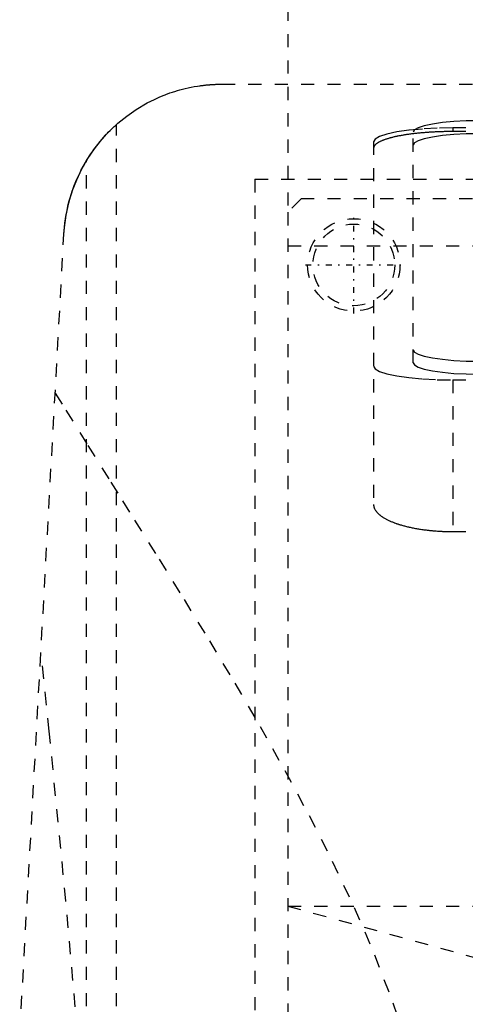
# Model space of a CAD drawing. Extents: x -125 to 125, y -123 to 447.
# Tile 6 of 10: x -65 to -32, y 249 to 323. Entities that reach past the tile are written whole.
import ezdxf

# ---------------------------------------------------------------- set-up
doc = ezdxf.new("R2010")
doc.units = 0
doc.linetypes.add('CENTER', pattern=[1.5, 0.45, -0.5, 0.05, -0.5])
doc.linetypes.add('DASHED', pattern=[2, 1, -1])
doc.layers.add('AM_3', color=7, linetype='DASHED')
doc.layers.add('AM_7', color=7, linetype='CENTER')

msp = doc.modelspace()

# ---------------------------------------------------------------- linework, layer by layer
at = {"layer": 'AM_3', "color": 6, "linetype": 'DASHED'}
for p, q in [((-45, 356.3), (-45, 308.8)), ((-50, 318.5), (50, 318.5)), ((-58, 116.6), (-58, 315.444)), ((32.5, 315.182), (-32.5, 315.182)), ((-32.5, 315.182), (-32.5, 314.91)), ((-35.5, 297.383), (-35.5, 314.865)), ((32.5, 314.91), (-32.5, 314.91)), ((-38.5, 314.14), (-38.5, 286.634)), ((-60.267, 116.6), (-60.267, 312.713)), ((-47.497, 311.3), (47.497, 311.3)), ((-47.497, 311.3), (-47.497, 218.3)), ((-44, 309.8), (-45, 308.8)), ((43, 309.8), (-44, 309.8)), ((-45, 308.8), (-45, 221.8)), ((-72.484, 116.6), (-61.982, 307.16)), ((-45, 306.25), (45, 306.25)), ((-45, 306.25), (0, 306.25)), ((-32.5, 296.081), (32.5, 296.081)), ((-32.5, 296.081), (-32.5, 284.586)), ((-32.5, 284.586), (32.5, 284.586)), ((-45, 256.2), (-22.5, 250)), ((-45, 256.2), (45, 256.2))]:
    msp.add_line(p, q, dxfattribs=at)
for points in [[(-30.5, 315.733), (-31.475, 315.716), (-32.413, 315.667), (-33.278, 315.587), (-34.036, 315.479), (-34.657, 315.347), (-35.119, 315.197), (-35.404, 315.034), (-35.5, 314.865)], [(-32.5, 315.182), (-33.671, 315.162), (-34.796, 315.103), (-35.833, 315.007), (-36.743, 314.877), (-37.489, 314.719), (-38.043, 314.539), (-38.385, 314.344), (-38.5, 314.14)], [(-30.5, 314.748), (-31.475, 314.732), (-32.413, 314.682), (-33.278, 314.602), (-34.036, 314.494), (-34.657, 314.362), (-35.119, 314.212), (-35.404, 314.049), (-35.5, 313.88)], [(-35.5, 298.368), (-35.404, 298.199), (-35.119, 298.036), (-34.657, 297.886), (-34.036, 297.754), (-33.278, 297.646), (-32.413, 297.566), (-31.475, 297.517), (-30.5, 297.5)], [(-38.5, 297.123), (-38.385, 296.92), (-38.043, 296.724), (-37.489, 296.544), (-36.743, 296.386), (-35.833, 296.257), (-34.796, 296.16), (-33.671, 296.101), (-32.5, 296.081)], [(-35.5, 297.383), (-35.404, 297.214), (-35.119, 297.051), (-34.657, 296.901), (-34.036, 296.769), (-33.278, 296.662), (-32.413, 296.581), (-31.475, 296.532), (-30.5, 296.515)]]:
    msp.add_lwpolyline(points, dxfattribs=at)
for points in [[(-61.982, 307.16, 0), (-61.946, 307.638, 0), (-61.818, 308.58, 0), (-61.618, 309.502, 0), (-61.493, 309.953, 0), (-61.35, 310.396, 0), (-61.016, 311.258, 0), (-60.622, 312.083, 0), (-60.172, 312.867, 0), (-59.669, 313.607, 0), (-59.119, 314.3, 0), (-58.827, 314.629, 0), (-58.525, 314.945, 0), (-57.89, 315.541, 0), (-57.217, 316.087, 0), (-56.494, 316.591, 0), (-55.663, 317.08, 0), (-55.127, 317.35, 0), (-54.967, 317.424, 0), (-54.804, 317.497, 0), (-54.721, 317.532, 0), (-54.638, 317.568, 0), (-54.469, 317.637, 0), (-54.296, 317.705, 0), (-54.209, 317.738, 0), (-54.121, 317.77, 0), (-53.942, 317.834, 0), (-53.759, 317.896, 0), (-53.666, 317.926, 0), (-53.573, 317.956, 0), (-53.383, 318.013, 0), (-53.189, 318.069, 0), (-52.99, 318.122, 0), (-52.786, 318.172, 0), (-52.573, 318.221, 0), (-52.462, 318.245, 0), (-52.346, 318.268, 0), (-52.106, 318.314, 0), (-51.854, 318.356, 0), (-51.701, 318.379, 0), (-51.657, 318.385, 0), (-51.613, 318.391, 0), (-51.59, 318.394, 0), (-51.568, 318.397, 0), (-51.523, 318.403, 0), (-51.478, 318.409, 0), (-51.432, 318.414, 0), (-51.386, 318.42, 0), (-51.34, 318.425, 0), (-51.317, 318.428, 0), (-51.293, 318.43, 0), (-51.247, 318.435, 0), (-51.2, 318.44, 0), (-51.153, 318.444, 0), (-51.106, 318.449, 0), (-51.058, 318.453, 0), (-51.034, 318.455, 0), (-51.01, 318.457, 0), (-50.962, 318.461, 0), (-50.914, 318.465, 0), (-50.89, 318.467, 0), (-50.866, 318.469, 0), (-50.817, 318.472, 0), (-50.769, 318.475, 0), (-50.744, 318.477, 0), (-50.72, 318.478, 0), (-50.671, 318.481, 0), (-50.622, 318.484, 0), (-50.572, 318.486, 0), (-50.523, 318.489, 0), (-50.473, 318.491, 0), (-50.449, 318.492, 0), (-50.424, 318.493, 0), (-50.374, 318.494, 0), (-50.324, 318.496, 0), (-50.275, 318.497, 0), (-50.225, 318.498, 0), (-50.175, 318.499, 0), (-50.15, 318.499, 0), (-50.125, 318.499, 0), (-50.075, 318.5, 0), (-50.025, 318.5, 0), (-50, 318.5, 0)], [(-60.267, 312.713, 0), (-60.178, 312.857, 0), (-59.993, 313.143, 0), (-59.802, 313.422, 0), (-59.706, 313.557, 0), (-59.609, 313.688, 0), (-59.419, 313.935, 0), (-59.237, 314.16, 0), (-59.067, 314.36, 0), (-58.91, 314.538, 0), (-58.759, 314.702, 0), (-58.687, 314.779, 0), (-58.617, 314.852, 0), (-58.485, 314.986, 0), (-58.366, 315.103, 0), (-58.263, 315.202, 0), (-58.175, 315.284, 0), (-58.105, 315.349, 0), (-58.077, 315.375, 0), (-58.053, 315.397, 0), (-58.019, 315.427, 0), (-58.002, 315.442, 0), (-58, 315.444, 0)], [(-32.5, 314.91, 0), (-32.542, 314.91, 0), (-32.626, 314.909, 0), (-32.711, 314.909, 0), (-32.753, 314.909, 0), (-32.795, 314.908, 0), (-32.881, 314.907, 0), (-32.966, 314.906, 0), (-33.052, 314.904, 0), (-33.137, 314.903, 0), (-33.223, 314.901, 0), (-33.266, 314.9, 0), (-33.309, 314.898, 0), (-33.396, 314.896, 0), (-33.482, 314.893, 0), (-33.568, 314.89, 0), (-33.654, 314.887, 0), (-33.74, 314.883, 0), (-33.783, 314.881, 0), (-33.826, 314.879, 0), (-33.912, 314.875, 0), (-33.998, 314.87, 0), (-34.041, 314.868, 0), (-34.083, 314.866, 0), (-34.168, 314.861, 0), (-34.253, 314.855, 0), (-34.296, 314.853, 0), (-34.338, 314.85, 0), (-34.422, 314.844, 0), (-34.506, 314.838, 0), (-34.59, 314.832, 0), (-34.673, 314.825, 0), (-34.756, 314.818, 0), (-34.797, 314.815, 0), (-34.838, 314.811, 0), (-34.919, 314.804, 0), (-35.001, 314.796, 0), (-35.081, 314.789, 0), (-35.161, 314.781, 0), (-35.24, 314.772, 0), (-35.28, 314.768, 0), (-35.319, 314.764, 0), (-35.397, 314.755, 0), (-35.474, 314.746, 0), (-35.551, 314.737, 0), (-35.626, 314.727, 0), (-35.701, 314.717, 0), (-35.738, 314.713, 0), (-35.775, 314.708, 0), (-35.849, 314.697, 0), (-35.921, 314.687, 0), (-35.992, 314.677, 0), (-36.063, 314.666, 0), (-36.133, 314.655, 0), (-36.167, 314.65, 0), (-36.201, 314.644, 0), (-36.269, 314.633, 0), (-36.336, 314.621, 0), (-36.401, 314.61, 0), (-36.466, 314.598, 0), (-36.529, 314.586, 0), (-36.561, 314.58, 0), (-36.592, 314.574, 0), (-36.653, 314.562, 0), (-36.714, 314.55, 0), (-36.743, 314.544, 0), (-36.773, 314.537, 0), (-36.832, 314.525, 0), (-36.89, 314.512, 0), (-36.918, 314.505, 0), (-36.947, 314.499, 0), (-37.004, 314.485, 0), (-37.06, 314.472, 0), (-37.115, 314.458, 0), (-37.17, 314.444, 0), (-37.224, 314.43, 0), (-37.25, 314.423, 0), (-37.277, 314.415, 0), (-37.329, 314.401, 0), (-37.38, 314.386, 0), (-37.43, 314.371, 0), (-37.48, 314.356, 0), (-37.528, 314.34, 0), (-37.552, 314.332, 0), (-37.576, 314.325, 0), (-37.622, 314.309, 0), (-37.668, 314.293, 0), (-37.712, 314.277, 0), (-37.755, 314.26, 0), (-37.797, 314.244, 0), (-37.818, 314.236, 0), (-37.839, 314.227, 0), (-37.878, 314.211, 0), (-37.917, 314.194, 0), (-37.955, 314.177, 0), (-37.991, 314.16, 0), (-38.026, 314.142, 0), (-38.044, 314.134, 0), (-38.06, 314.125, 0), (-38.093, 314.107, 0), (-38.125, 314.09, 0), (-38.155, 314.072, 0), (-38.184, 314.054, 0), (-38.212, 314.036, 0), (-38.225, 314.027, 0), (-38.238, 314.018, 0), (-38.264, 314, 0), (-38.288, 313.982, 0), (-38.299, 313.973, 0), (-38.31, 313.964, 0), (-38.332, 313.946, 0), (-38.352, 313.928, 0), (-38.361, 313.919, 0), (-38.371, 313.909, 0), (-38.388, 313.891, 0), (-38.404, 313.873, 0), (-38.419, 313.854, 0), (-38.433, 313.836, 0), (-38.445, 313.818, 0), (-38.451, 313.808, 0), (-38.456, 313.799, 0), (-38.466, 313.781, 0), (-38.475, 313.762, 0), (-38.482, 313.744, 0), (-38.488, 313.726, 0), (-38.493, 313.708, 0), (-38.495, 313.699, 0), (-38.496, 313.689, 0), (-38.499, 313.671, 0), (-38.5, 313.653, 0), (-38.5, 313.644, 0)], [(-61.982, 307.16, 0), (-61.972, 307.323, 0), (-61.945, 307.648, 0), (-61.909, 307.972, 0), (-61.888, 308.134, 0), (-61.865, 308.295, 0), (-61.812, 308.617, 0), (-61.75, 308.937, 0), (-61.679, 309.255, 0), (-61.6, 309.572, 0), (-61.512, 309.886, 0), (-61.465, 310.042, 0), (-61.416, 310.197, 0), (-61.312, 310.506, 0), (-61.199, 310.812, 0), (-61.077, 311.115, 0), (-60.948, 311.414, 0), (-60.81, 311.709, 0), (-60.738, 311.856, 0), (-60.665, 312.001, 0), (-60.511, 312.289, 0), (-60.35, 312.572, 0), (-60.267, 312.713, 0)], [(-62.647, 295.09, 0), (-61.845, 293.794, 0), (-60.178, 291.119, 0), (-58.435, 288.339, 0), (-57.538, 286.912, 0), (-56.627, 285.461, 0), (-54.769, 282.491, 0), (-52.872, 279.435, 0), (-50.953, 276.298, 0), (-49.027, 273.088, 0), (-47.112, 269.808, 0), (-46.165, 268.143, 0), (-45.227, 266.464, 0), (-43.392, 263.06, 0), (-41.63, 259.599, 0), (-39.965, 256.079, 0), (-38.423, 252.5, 0), (-37.036, 248.859, 0), (-36.41, 247.014, 0)], [(-38.5, 286.634, 0), (-38.5, 286.62, 0), (-38.499, 286.592, 0), (-38.496, 286.563, 0), (-38.495, 286.549, 0), (-38.493, 286.535, 0), (-38.488, 286.506, 0), (-38.482, 286.478, 0), (-38.475, 286.449, 0), (-38.467, 286.42, 0), (-38.457, 286.391, 0), (-38.452, 286.377, 0), (-38.446, 286.362, 0), (-38.434, 286.333, 0), (-38.42, 286.304, 0), (-38.405, 286.275, 0), (-38.389, 286.246, 0), (-38.372, 286.217, 0), (-38.363, 286.203, 0), (-38.354, 286.188, 0), (-38.334, 286.159, 0), (-38.313, 286.13, 0), (-38.301, 286.116, 0), (-38.29, 286.101, 0), (-38.266, 286.073, 0), (-38.241, 286.044, 0), (-38.228, 286.03, 0), (-38.215, 286.015, 0), (-38.188, 285.987, 0), (-38.159, 285.958, 0), (-38.129, 285.93, 0), (-38.098, 285.902, 0), (-38.065, 285.874, 0), (-38.048, 285.86, 0), (-38.032, 285.846, 0), (-37.997, 285.818, 0), (-37.961, 285.791, 0), (-37.923, 285.764, 0), (-37.885, 285.736, 0), (-37.845, 285.709, 0), (-37.825, 285.696, 0), (-37.805, 285.683, 0), (-37.763, 285.656, 0), (-37.72, 285.63, 0), (-37.676, 285.604, 0), (-37.631, 285.578, 0), (-37.584, 285.552, 0), (-37.561, 285.54, 0), (-37.537, 285.527, 0), (-37.489, 285.502, 0), (-37.44, 285.477, 0), (-37.39, 285.453, 0), (-37.339, 285.429, 0), (-37.287, 285.405, 0), (-37.261, 285.393, 0), (-37.234, 285.381, 0), (-37.181, 285.358, 0), (-37.126, 285.335, 0), (-37.071, 285.313, 0), (-37.015, 285.291, 0), (-36.959, 285.269, 0), (-36.93, 285.258, 0), (-36.902, 285.247, 0), (-36.844, 285.226, 0), (-36.785, 285.205, 0), (-36.756, 285.195, 0), (-36.726, 285.185, 0), (-36.666, 285.165, 0), (-36.605, 285.145, 0), (-36.574, 285.135, 0), (-36.543, 285.125, 0), (-36.479, 285.106, 0), (-36.415, 285.086, 0), (-36.349, 285.067, 0), (-36.283, 285.048, 0), (-36.215, 285.03, 0), (-36.181, 285.021, 0), (-36.147, 285.012, 0), (-36.077, 284.994, 0), (-36.007, 284.976, 0), (-35.935, 284.958, 0), (-35.863, 284.941, 0), (-35.79, 284.925, 0), (-35.753, 284.916, 0), (-35.716, 284.908, 0), (-35.641, 284.892, 0), (-35.565, 284.876, 0), (-35.488, 284.861, 0), (-35.411, 284.846, 0), (-35.333, 284.831, 0), (-35.294, 284.824, 0), (-35.254, 284.817, 0), (-35.175, 284.803, 0), (-35.094, 284.79, 0), (-35.014, 284.776, 0), (-34.932, 284.764, 0), (-34.851, 284.752, 0), (-34.809, 284.746, 0), (-34.768, 284.74, 0), (-34.685, 284.728, 0), (-34.602, 284.717, 0), (-34.518, 284.707, 0), (-34.434, 284.697, 0), (-34.349, 284.687, 0), (-34.306, 284.682, 0), (-34.264, 284.678, 0), (-34.178, 284.669, 0), (-34.093, 284.66, 0), (-34.05, 284.656, 0), (-34.007, 284.653, 0), (-33.921, 284.645, 0), (-33.834, 284.638, 0), (-33.791, 284.635, 0), (-33.748, 284.631, 0), (-33.661, 284.625, 0), (-33.575, 284.62, 0), (-33.488, 284.614, 0), (-33.401, 284.61, 0), (-33.315, 284.605, 0), (-33.271, 284.603, 0), (-33.228, 284.601, 0), (-33.142, 284.598, 0), (-33.055, 284.595, 0), (-32.969, 284.593, 0), (-32.883, 284.59, 0), (-32.797, 284.589, 0), (-32.755, 284.588, 0), (-32.712, 284.587, 0), (-32.627, 284.587, 0), (-32.542, 284.586, 0), (-32.5, 284.586, 0)], [(-59.995, 235.173, 0), (-60.603, 242.589, 0), (-61.836, 256.583, 0), (-63.093, 269.445, 0), (-63.73, 275.445, 0)]]:
    msp.add_polyline3d(points, dxfattribs=at)
for radius in [3.5, 3.1]:
    msp.add_circle((-40, 304.8), radius, dxfattribs=at)
at = {"layer": 'AM_7', "color": 4, "linetype": 'CENTER'}
for p, q in [((-40, 301.125), (-40, 308.475)), ((-43.675, 304.8), (-36.325, 304.8))]:
    msp.add_line(p, q, dxfattribs=at)

doc.saveas('drawing.dxf')
